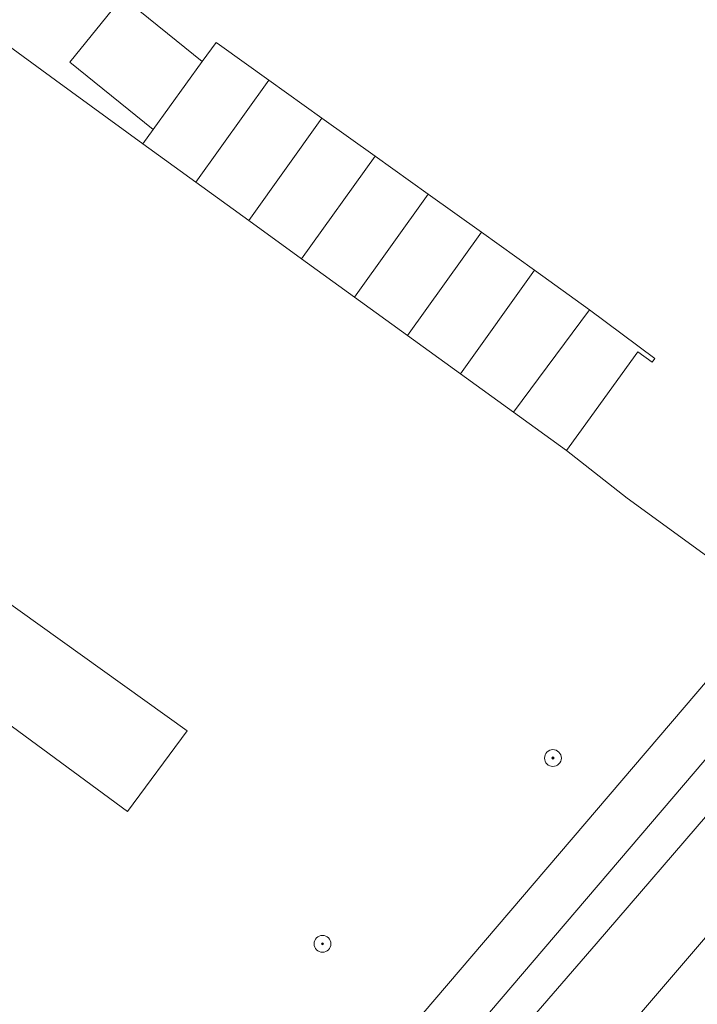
# Model space of a CAD drawing. Header units: metres. Extents: x 187916 to 189411, y 333285 to 334910.
# Tile 66 of 256: x 188351 to 188383, y 334299 to 334346. Entities that reach past the tile are written whole.
import ezdxf

# ---------------------------------------------------------------- set-up
doc = ezdxf.new("R2010")
doc.units = ezdxf.units.M
for name, color, linetype, lineweight in [('B-WE-GR-BOOM-S', 253, 'Continuous', 15), ('B-WE-GR-HAAG-G', 253, 'GR-HAAG1-SO', 15), ('B-WE-IE-TERREINAFSCHEIDING_KUNSTMATIG_HEKWERK-G', 253, 'IE-TERREINAFSCHEIDING_KUNSTMATIG-SO', 15), ('B-WE-IE-TERREINAFSCHEIDING_KUNSTMATIG_MUUR-G', 253, 'IE-TERREINAFSCHEIDING_KUNSTMATIG-SO', 15), ('B-WE-OG-BEBOUWING-GV', 253, 'Continuous', 15), ('B-WE-OG-TERREIN_ERF-GV', 253, 'Continuous', 15), ('B-WE-VH-GESLOTENVERHARDING_ASFALT-GV', 253, 'Continuous', 15), ('B-WE-VH-OPENVERHARDING_TEGEL-GV', 253, 'Continuous', 15), ('N-WE-VH-HERSTRATEN-A-200', 252, 'Continuous', 18)]:
    doc.layers.add(name, color=color, linetype=linetype, lineweight=lineweight)
doc.layers.add('N-WE-VH-VERHARDING_PRINTBETON-A', color=251, linetype='Continuous')
doc.styles.add('NLCS-ISO', font='NLCS-ISO.ttf')
doc.linetypes.add('GR-HAAG1-SO', pattern='A,6,[176,NLCS.SHX,S=0.125,R=0,X=0,Y=0],-2', length=8)
doc.linetypes.add('IE-TERREINAFSCHEIDING_KUNSTMATIG-SO', pattern='A,4,[82,NLCS.SHX,S=0.75,R=90,X=0,Y=0],4,-2', length=10)

# ---------------------------------------------------------------- blocks, each defined once
blk = doc.blocks.new('SGR-BOOM_GBKN-SO')
at = {"linetype": 'ByBlock', "lineweight": 18}
h = blk.add_hatch(color=0, dxfattribs=at)
h.dxf.hatch_style = 1
edge = h.paths.add_edge_path()
edge.add_arc((0, 0), 0.25, 0, 360)
at = {"color": 0, "linetype": 'ByBlock', "lineweight": 18}
for radius in [2, 0.25]:
    blk.add_circle((0, 0), radius, dxfattribs=at)
at = {"color": 0, "linetype": 'ByBlock', "lineweight": 18, "style": 'NLCS-ISO'}
blk.add_attdef('SOORT', (2.5, 0), '', height=1.5, dxfattribs=at)
blk = doc.blocks.new('DTM')
at = {"layer": 'B-WE-GR-HAAG-G', "ltscale": 0.2, "flags": 128}
blk.add_lwpolyline([(188352.827, 334342.841), (188342.882, 334350.12), (188341.559, 334351.044)], dxfattribs=at)
at = {"layer": 'B-WE-IE-TERREINAFSCHEIDING_KUNSTMATIG_HEKWERK-G', "ltscale": 0.2, "flags": 128}
blk.add_lwpolyline([(188352.827, 334342.841), (188356.974, 334339.807)], dxfattribs=at)
at = {"layer": 'B-WE-IE-TERREINAFSCHEIDING_KUNSTMATIG_MUUR-G', "ltscale": 0.2, "flags": 128}
for points in [[(188377.12, 334325.24), (188379.995, 334322.976), (188386.906, 334317.961), (188385.228, 334315.999)], [(188349.918, 334276.745), (188355.873, 334285.216), (188357.83, 334283.912), (188358.46, 334284.65), (188384.464, 334315.096)]]:
    blk.add_lwpolyline(points, dxfattribs=at)
at = {"layer": 'B-WE-OG-BEBOUWING-GV', "ltscale": 0.2, "flags": 128}
for points in [[(188359.806, 334343.724), (188356.017, 334346.79), (188353.51, 334343.687), (188357.465, 334340.486)], [(188359.492, 334337.986), (188362.966, 334342.843), (188360.625, 334344.518), (188360.464, 334344.633), (188359.806, 334343.724), (188357.465, 334340.486), (188356.974, 334339.807)], [(188359.492, 334337.986), (188362.011, 334336.165), (188365.494, 334341.035), (188362.966, 334342.843)], [(188364.529, 334334.344), (188368.022, 334339.227), (188365.494, 334341.035), (188362.011, 334336.165)], [(188367.047, 334332.523), (188370.549, 334337.42), (188368.022, 334339.227), (188364.529, 334334.344)], [(188367.047, 334332.523), (188369.565, 334330.703), (188373.077, 334335.612), (188370.549, 334337.42)], [(188372.084, 334328.882), (188375.604, 334333.804), (188373.077, 334335.612), (188369.565, 334330.703)], [(188374.602, 334327.061), (188378.204, 334331.921), (188375.604, 334333.804), (188372.084, 334328.882)], [(188378.204, 334331.921), (188374.602, 334327.061), (188377.12, 334325.24), (188377.71, 334326.056), (188380.514, 334329.934), (188381.188, 334329.446), (188381.314, 334329.616)], [(188348.182, 334314.023), (188356.249, 334308.093), (188359.087, 334311.936), (188343.08, 334323.369), (188342.759, 334322.944), (188339.459, 334325.356), (188336.683, 334321.568), (188337.259, 334321.112), (188330.929, 334312.35), (188334.982, 334309.423), (188337.059, 334307.839), (188341.96, 334304.201), (188343.986, 334306.963), (188343.341, 334307.439)]]:
    blk.add_lwpolyline(points, close=True, dxfattribs=at)
at = {"layer": 'B-WE-OG-TERREIN_ERF-GV', "ltscale": 0.2, "flags": 128}
for points in [[(188383.802, 334376.653), (188381.506, 334378.427), (188379.87, 334376.316), (188379.221, 334375.479), (188356.576, 334347.482), (188356.017, 334346.79), (188359.806, 334343.724), (188360.464, 334344.633), (188360.625, 334344.518), (188362.966, 334342.843), (188365.494, 334341.035), (188368.022, 334339.227), (188370.549, 334337.42), (188373.077, 334335.612), (188375.604, 334333.804), (188378.204, 334331.921), (188381.314, 334329.616), (188381.188, 334329.446), (188380.514, 334329.934), (188377.71, 334326.056), (188377.12, 334325.24), (188379.995, 334322.976), (188386.906, 334317.961)], [(188318.3756293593, 334312.6455093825), (188337.16, 334298.924), (188358.46, 334284.65), (188384.464, 334315.096), (188385.228, 334315.999), (188386.906, 334317.961), (188379.995, 334322.976), (188377.12, 334325.24), (188374.602, 334327.061), (188372.084, 334328.882), (188369.565, 334330.703), (188367.047, 334332.523), (188364.529, 334334.344), (188362.011, 334336.165), (188359.492, 334337.986), (188356.974, 334339.807), (188352.827, 334342.841), (188342.882, 334350.12), (188341.559, 334351.044), (188341.5589216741, 334351.0439002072)]]:
    blk.add_lwpolyline(points, dxfattribs=at)
blk.add_lwpolyline([(188359.087, 334311.936), (188356.249, 334308.093), (188348.182, 334314.023), (188343.341, 334307.439), (188343.986, 334306.963), (188341.96, 334304.201), (188337.059, 334307.839), (188334.982, 334309.423), (188330.929, 334312.35), (188337.259, 334321.112), (188336.683, 334321.568), (188339.459, 334325.356), (188342.759, 334322.944), (188343.08, 334323.369)], close=True, dxfattribs=at)
at = {"layer": 'B-WE-VH-GESLOTENVERHARDING_ASFALT-GV', "ltscale": 0.2, "flags": 128}
for points in [[(188361.405, 334275.92), (188377.735, 334295.123), (188392.209, 334311.991), (188393.593, 334313.165), (188395.151, 334314.096), (188396.843, 334315.177), (188398.34, 334316.514), (188398.654, 334316.697), (188399.005, 334316.602), (188406.941, 334325.984), (188407.906, 334327.143), (188416.032, 334336.712), (188415.909, 334337.03), (188416.013, 334337.355), (188417.128, 334338.686)], [(188390.869, 334318.931), (188388.31, 334315.935), (188389.729, 334314.825), (188384.31, 334308.53), (188378.523, 334301.815), (188371.179, 334293.317), (188366.815, 334288.123), (188362.912, 334283.454), (188359.629, 334279.559), (188355.647, 334274.811), (188354.147, 334275.988)]]:
    blk.add_lwpolyline(points, dxfattribs=at)
blk.add_lwpolyline([(188388.31, 334315.935), (188356.123, 334278.246), (188355.873, 334277.966), (188355.624, 334277.686), (188355.376, 334277.405), (188355.129, 334277.123), (188354.882, 334276.84), (188354.636, 334276.557), (188354.391, 334276.273), (188354.147, 334275.988), (188355.647, 334274.811), (188359.629, 334279.559), (188362.912, 334283.454), (188366.815, 334288.123), (188371.179, 334293.317), (188378.523, 334301.815), (188384.31, 334308.53), (188389.729, 334314.825)], close=True, dxfattribs=at)
at = {"layer": 'B-WE-VH-OPENVERHARDING_TEGEL-GV', "ltscale": 0.2, "flags": 128}
for points in [[(188390.463, 334322.217), (188387.229, 334318.308), (188386.906, 334317.961), (188385.228, 334315.999), (188384.464, 334315.096), (188358.46, 334284.65), (188357.83, 334283.912), (188350.95, 334275.666), (188349.796, 334274.283), (188348.577, 334272.739), (188346.866, 334270.572), (188345.054, 334268.072), (188343.717, 334266.129), (188336.881, 334255.283), (188331.508, 334243.79), (188333.435, 334243.014)], [(188354.147, 334275.988), (188354.391, 334276.273), (188354.636, 334276.557), (188354.882, 334276.84), (188355.129, 334277.123), (188355.376, 334277.405), (188355.624, 334277.686), (188355.873, 334277.966), (188356.123, 334278.246), (188388.31, 334315.935), (188390.869, 334318.931)], [(188352.778, 334259.451), (188355.683, 334263.952), (188358.736, 334268.353), (188359.485, 334269.386), (188363.345, 334274.45), (188396.187, 334313.083), (188396.238, 334313.039), (188399.319, 334316.338), (188399.005, 334316.602), (188398.654, 334316.697), (188398.34, 334316.514), (188396.843, 334315.177), (188395.151, 334314.096), (188393.593, 334313.165), (188392.209, 334311.991), (188377.735, 334295.123), (188361.405, 334275.92)]]:
    blk.add_lwpolyline(points, dxfattribs=at)
at = {"layer": 'B-WE-GR-BOOM-S', "xscale": 0.2, "yscale": 0.2, "zscale": 0.2}
for p in [(188376.473, 334310.636), (188365.518, 334301.809)]:
    blk.add_blockref('SGR-BOOM_GBKN-SO', p, dxfattribs=at)
blk = doc.blocks.new('ontwerp Wilhelmina- & Engelenkampstraat')
at = {"layer": 'N-WE-VH-HERSTRATEN-A-200'}
h = blk.add_hatch(dxfattribs=at)
h.set_pattern_fill('AVH-HERSTRATEN-SO', color=256, scale=0.2, angle=45, pattern_type=2)
h.set_pattern_definition([(105, (188105.6829144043, 334536.5646515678), (-0.1931851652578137, -0.05176380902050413), [])])
h.paths.add_polyline_path([(188376.4624782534, 334396.4665963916), (188376.1405203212, 334396.7364144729), (188376.0776972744, 334396.6586117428), (188375.5128707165, 334396.08644834), (188375.4500476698, 334396.00864561), (188340.088147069, 334352.2149655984), (188335.3212687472, 334346.1416194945, -0.01858894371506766), (188332.8177312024, 334343.185130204), (188325.49602799, 334335.1633614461, 0.02632563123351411), (188324.1689952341, 334333.5461728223), (188322.0756924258, 334330.702276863), (188321.6145507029, 334329.9239255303), (188321.9396267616, 334329.673960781), (188324.5716718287, 334333.2497751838, -0.02632563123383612), (188325.8653285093, 334334.8262900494), (188333.1870317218, 334342.8480588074, 0.01858894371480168), (188335.714586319, 334345.8329104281), (188340.4793313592, 334351.9035385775)])
at = {"layer": 'N-WE-VH-VERHARDING_PRINTBETON-A', "transparency": 33554610}
h = blk.add_hatch(dxfattribs=at)
h.set_pattern_fill('HEX', color=256, scale=0.05)
h.set_pattern_definition([(0, (0, 0), (0, 0.27496306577), [0.15875, -0.3175]), (120, (0, 0), (-0.2381250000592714, -0.1374815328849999), [0.15875, -0.3174999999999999]), (59.99999999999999, (0.15875, 0), (-0.2381250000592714, 0.137481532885), [0.15875, -0.3175])])
edge = h.paths.add_edge_path()
edge.add_line((188333.5906714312, 334347.4999393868), (188338.3669361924, 334353.58524449))
edge.add_line((188338.3669361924, 334353.58524449), (188372.651228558, 334396.0443686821))
edge.add_line((188372.651228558, 334396.0443686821), (188372.635668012, 334396.0569332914))
edge.add_line((188372.635668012, 334396.0569332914), (188372.6984910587, 334396.1347360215))
edge.add_line((188372.6984910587, 334396.1347360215), (188373.1232727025, 334396.8199809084))
edge.add_line((188373.1232727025, 334396.8199809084), (188373.1860957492, 334396.8977836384))
edge.add_line((188373.1860957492, 334396.8977836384), (188373.826890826, 334397.6913714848))
edge.add_line((188373.826890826, 334397.6913714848), (188373.5934826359, 334397.879840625))
edge.add_line((188373.5934826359, 334397.879840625), (188338.0383413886, 334353.8468431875))
edge.add_line((188338.0383413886, 334353.8468431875), (188333.8866608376, 334348.5573033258))
edge.add_arc((188325.8629823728, 334354.8549682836), 10.20000000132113, 305.26585485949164, 321.8721629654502, ccw=False)
edge.add_line((188331.7521680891, 334346.5268537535), (188329.7499264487, 334345.1109783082))
edge.add_line((188329.7499264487, 334345.1109783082), (188330.7575115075, 334344.1913259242))
edge.add_line((188330.7575115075, 334344.1913259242), (188331.192808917, 334344.6682443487))
edge.add_arc((188294.321845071, 334378.3214525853), 49.91999999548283, 317.6123814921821, 321.8721629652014)

msp = doc.modelspace()

# ---------------------------------------------------------------- block references
msp.add_blockref('DTM', (0, 0))

# ---------------------------------------------------------------- next in the draw order: block references
msp.add_blockref('ontwerp Wilhelmina- & Engelenkampstraat', (0, 0))

doc.saveas('drawing.dxf')
